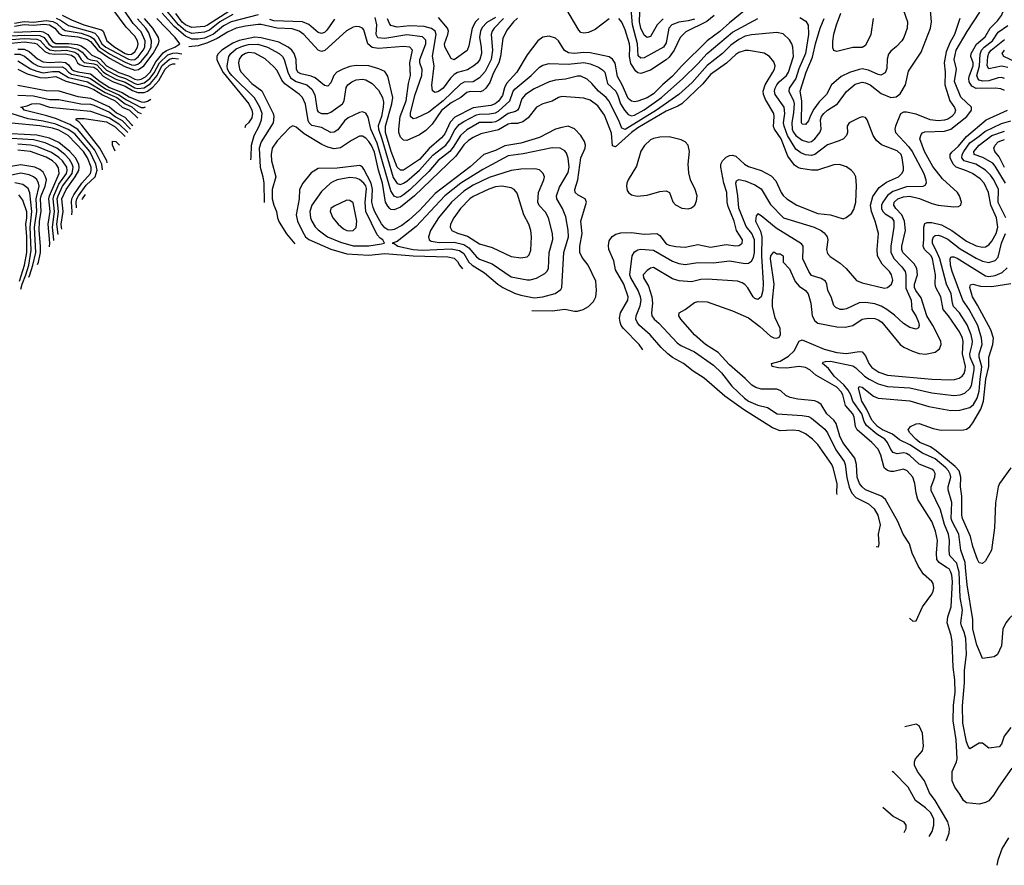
# Model space of a CAD drawing. Header units: inches. Extents: x 1308407 to 1441228, y 959628 to 1036311.
# Tile 93 of 256: x 1362622 to 1368848, y 978117 to 983463. Entities that reach past the tile are written whole.
import ezdxf

# ---------------------------------------------------------------- set-up
doc = ezdxf.new("R2010")
doc.units = ezdxf.units.IN
doc.header["$MEASUREMENT"] = 0
doc.layers.add('B3967', color=7, linetype='Continuous')
doc.layers.add('B3968', color=7, linetype='Continuous')

msp = doc.modelspace()

# ---------------------------------------------------------------- linework, layer by layer
at = {"layer": 'B3967', "color": 5}
for points, elevation in [([(1368248.5, 979678.5), (1368270, 979660.4), (1368290, 979663), (1368329.9, 979750), (1368389.9, 979830), (1368399, 979850), (1368403.3, 979870), (1368397.5, 979897.5), (1368390.2, 979910.2), (1368338.2, 979958.2), (1368309, 980000)], 3520), ([(1368896.7, 978730), (1368811, 978610), (1368780.7, 978559.3), (1368750, 978525.1), (1368730, 978512.8), (1368690, 978504.2), (1368610, 978511.1), (1368590, 978526.9), (1368567.2, 978567.2), (1368534.6, 978610), (1368519.3, 978650), (1368519.1, 978710), (1368546.9, 978770), (1368550.9, 978790), (1368543.4, 978910), (1368524.4, 979030), (1368526.3, 979130), (1368536.4, 979210), (1368535.9, 979290), (1368524.6, 979370), (1368518.4, 979530), (1368512, 979570), (1368487.4, 979650), (1368491.6, 979688.4), (1368511.1, 979750), (1368519.8, 979910), (1368516.6, 979950), (1368510.8, 979970.8), (1368498.5, 979990), (1368482.9, 980000)], 3480), ([(1368890, 978988.4), (1368846.4, 978933.6), (1368830, 978882.9), (1368814.6, 978865.4), (1368750, 978857), (1368710, 978889.4), (1368690, 978889.6), (1368630, 978852.3), (1368618.7, 978870), (1368610, 978897.2), (1368585.5, 979014.5), (1368584.3, 979124.3), (1368595.8, 979270), (1368597.4, 979350), (1368608.2, 979450), (1368604.6, 979550), (1368594.6, 979590), (1368576.6, 979630), (1368573.9, 979650), (1368584.8, 979730), (1368568.7, 979810), (1368563.7, 979970), (1368555.3, 980000)], 3460), ([(1368949.7, 980000), (1368951.5, 979991.5), (1368930, 979949.8), (1368921, 979919), (1368920.6, 979870), (1368926.8, 979830), (1368942.8, 979802.8), (1368990.3, 979770), (1368988.6, 979751.4), (1368910, 979707.2), (1368880.2, 979679.8), (1368857.1, 979650), (1368839.8, 979610), (1368830, 979503.7), (1368804.9, 979450), (1368784.9, 979435.1), (1368710, 979425.1), (1368675, 979510), (1368648.6, 979610), (1368648.8, 979670), (1368612.7, 979890), (1368603.7, 980000)], 3440), ([(1368480, 978270.4), (1368483.6, 978276.4), (1368499.4, 978320.6), (1368501, 978350), (1368491.6, 978391.6), (1368410, 978526.8), (1368375.2, 978575.2), (1368343.2, 978650), (1368298.8, 978710), (1368280.7, 978750), (1368279.6, 978770), (1368285.6, 978790), (1368330, 978839.7), (1368337.6, 978870), (1368331.2, 978951.2), (1368310, 978998.7), (1368290, 979009.8), (1368218.8, 978991.2)], 3520), ([(1368373.4, 978298.2), (1368391.9, 978330), (1368403.2, 978370), (1368401.6, 978410), (1368380.8, 978450), (1368350, 978480.5), (1368285.8, 978525.8), (1368239.4, 978610), (1368150, 978702.6), (1368139.2, 978709.5)], 3540), ([(1368215.9, 978323.1), (1368228.3, 978350), (1368228, 978370), (1368214, 978390), (1368144.8, 978424.8), (1368079.9, 978481.1)], 3560), ([(1368875.1, 978290), (1368835.3, 978224.7), (1368808.1, 978148.1), (1368801.7, 978116.6)], 3520)]:
    msp.add_lwpolyline(points, dxfattribs=dict(at, elevation=elevation))
at = {"layer": 'B3968', "color": 5}
for points, elevation in [([(1367289.6, 983590), (1367110, 983442.9), (1367050, 983387.1), (1366970, 983329.5), (1366809.1, 983170), (1366750, 983104.9), (1366686.3, 983050), (1366630, 982993.3), (1366590, 982968.9), (1366530, 982946.6), (1366510, 982943.4), (1366490, 982947.4), (1366470, 982965.4), (1366432.4, 983050), (1366402.5, 983102.5), (1366387.1, 983187.1), (1366370, 983213), (1366350, 983227.6), (1366230, 983253.7), (1366190, 983255.1), (1366128.7, 983248.7), (1366092.2, 983252.2), (1366067.8, 983267.8), (1366030, 983328.9), (1366010, 983345), (1365970, 983358), (1365930, 983352.9), (1365898.6, 983330), (1365830, 983240.8), (1365765, 983130), (1365701.2, 983058.8), (1365688.3, 983031.7), (1365676, 982984), (1365650, 982947.7), (1365629.4, 982930.6), (1365600.6, 982919.4), (1365490, 982906.2), (1365374.1, 982845.9), (1365344.3, 982815.7), (1365310, 982742.1), (1365290, 982715.4), (1365212.1, 982647.9), (1365150, 982578.8), (1365050, 982512.4), (1365030, 982510.9), (1365009.8, 982529.8), (1364970.4, 982630), (1364936, 982750), (1364935.1, 982790), (1364975.2, 982930), (1364980.6, 982970), (1364950, 983105.1), (1364930, 983134.8), (1364892.7, 983152.7), (1364830, 983171.3), (1364750, 983173.8), (1364710, 983165.9), (1364664.6, 983150), (1364627.2, 983130), (1364609.3, 983110), (1364590, 983064.4), (1364570, 983042.2), (1364550, 983046), (1364490, 983095.6), (1364465.5, 983105.5), (1364400.5, 983120.5), (1364381.7, 983130), (1364372, 983150), (1364371.4, 983210), (1364357.1, 983250), (1364342.5, 983270), (1364319.4, 983290), (1364260.5, 983320.5), (1364150, 983348.7), (1364110, 983352.2), (1364009.6, 983330.4), (1363970, 983313.8), (1363929.7, 983290), (1363900.3, 983270), (1363876, 983244), (1363869.4, 983230), (1363869.6, 983210), (1363876.2, 983190), (1363908.9, 983128.9), (1364070.1, 982930), (1364090, 982891.7), (1364094.1, 982870), (1364090, 982842), (1364070, 982811.6), (1364050, 982793.5), (1364045.6, 982779.9)], 3520), ([(1362852.5, 983472.5), (1362880.6, 983460.6), (1362930, 983426.2), (1363068.8, 983388.8), (1363097, 983377), (1363117.1, 983357.1), (1363142.1, 983310), (1363165.8, 983290), (1363310, 983212.9), (1363330, 983208.5), (1363350, 983211.5), (1363371.9, 983228.1), (1363403.4, 983270), (1363413.2, 983290), (1363414.5, 983330), (1363390, 983385.7), (1363339.5, 983439.5), (1363278.5, 983530)], 3560), ([(1362891.6, 983491.6), (1362950, 983461.9), (1363028.2, 983430), (1363139.5, 983399.5), (1363150.8, 983390), (1363172.2, 983330), (1363223.1, 983290), (1363290, 983250), (1363310, 983242.9), (1363330, 983243.7), (1363350, 983259.3), (1363366.8, 983290), (1363370.9, 983310), (1363367.8, 983330), (1363350, 983359.1), (1363295.6, 983415.6), (1363212.1, 983530)], 3580), ([(1363970, 983495.7), (1363888, 983450), (1363822.6, 983397.4), (1363790, 983383.5), (1363710, 983375.4), (1363670, 983391.9), (1363627.2, 983430), (1363510, 983570)], 3440), ([(1366350, 983467.5), (1366260.3, 983399.7), (1366217.9, 983382.1), (1366190, 983376.9), (1366170, 983382.5), (1366157.5, 983397.5), (1366076.2, 983536.2)], 3480), ([(1366890, 983466.5), (1366850, 983454.6), (1366790, 983446.2), (1366746.4, 983430), (1366726.8, 983410), (1366710, 983315.8), (1366693.5, 983290), (1366570, 983221.9), (1366550, 983219.6), (1366533.5, 983233.5), (1366529, 983310), (1366497.7, 983430), (1366488.9, 983530)], 3460), ([(1367556.1, 983476.1), (1367592.8, 983452.8), (1367608.1, 983428.1), (1367609.9, 983369.9), (1367590.4, 983249.6), (1367548, 983152), (1367530.2, 983090), (1367486.9, 983030), (1367485, 983010), (1367514.6, 982950), (1367518.8, 982930), (1367515.8, 982875.8), (1367503.9, 982810), (1367506.8, 982770), (1367513.1, 982753.1), (1367530, 982731.5), (1367570, 982701.3), (1367610, 982688.7), (1367630, 982693), (1367650.5, 982710), (1367681, 982750), (1367690.1, 982770), (1367685.1, 982830), (1367692.3, 982850), (1367707.5, 982870), (1367730, 982890.9), (1367794.2, 982930), (1367850, 983008), (1367904.5, 983055.5), (1367950, 983066.9), (1367970, 983064.4), (1368000.3, 983050), (1368070, 982995.2), (1368130, 982970.7), (1368164.1, 982975.9), (1368190, 982994), (1368223.8, 983050), (1368242.5, 983137.5), (1368323, 983257), (1368381.4, 983410), (1368388.4, 983450), (1368377.7, 983570)], 3540), ([(1368208.1, 983528.1), (1368236.8, 983450), (1368233.1, 983410), (1368212.4, 983350), (1368200.7, 983330), (1368166.4, 983293.6), (1368130, 983263.9), (1368115.3, 983244.7), (1368107, 983213), (1368105.2, 983154.8), (1368094, 983126), (1368068, 983112), (1368050, 983115.3), (1367990, 983143.3), (1367950, 983151), (1367930, 983148.8), (1367870, 983129.6), (1367817, 983103), (1367756.4, 983050), (1367723.1, 982990), (1367677.2, 982942.8), (1367643.7, 982896.3), (1367622.2, 982857.8), (1367610, 982824.2), (1367590, 982799.8), (1367570, 982801.8), (1367566.1, 982810), (1367568, 982950), (1367557, 983010), (1367595.2, 983130), (1367635, 983225), (1367653.7, 983310), (1367683.8, 983410), (1367709.6, 983470)], 3520), ([(1368850, 983015.8), (1368825.5, 983025.5), (1368790.5, 983030.5), (1368670, 983027.4), (1368643.2, 983043.2), (1368626.3, 983070), (1368623.7, 983090), (1368627.9, 983110), (1368650.2, 983170), (1368650.3, 983190.3), (1368637.3, 983230), (1368638.5, 983250), (1368672.7, 983307.3), (1368726.3, 983353.7), (1368759.6, 983410), (1368805.1, 983454.9), (1368830.9, 983489.1), (1368856.3, 983550)], 3480), ([(1362584.6, 983384.6), (1362749.9, 983389.9), (1362770, 983386.3), (1362800.4, 983370), (1362830, 983324.6), (1362850, 983312), (1362930, 983313.2), (1362985.6, 983305.6), (1363010, 983297), (1363038.5, 983278.5), (1363078.1, 983238.1), (1363130, 983215), (1363172.1, 983170), (1363250, 983128.3), (1363310, 983108.5), (1363350, 983086.4), (1363370, 983082.5), (1363390, 983085.9), (1363418.2, 983101.8), (1363446.3, 983130), (1363483.1, 983196.9), (1363530, 983252.3), (1363550, 983268.5), (1363603.4, 983290), (1363635.6, 983310), (1363604.7, 983350), (1363488.6, 983470)], 3480), ([(1362590, 983422.5), (1362650, 983432.1), (1362710, 983429), (1362774.3, 983434.3), (1362809.8, 983429.8), (1362844.6, 983410), (1362870, 983377.5), (1362890, 983364.2), (1362990, 983354.9), (1363050, 983337.3), (1363070, 983324.1), (1363117, 983270), (1363190, 983220), (1363286.5, 983166.5), (1363350, 983144.3), (1363373, 983147), (1363408, 983172), (1363465.7, 983250), (1363499.7, 983310), (1363504.6, 983330), (1363500.3, 983350), (1363464.8, 983410), (1363410.3, 983470.3)], 3520), ([(1362590, 983441.7), (1362650, 983451.2), (1362710, 983447), (1362790, 983456.9), (1362830.9, 983450.9), (1362857.7, 983437.7), (1362890, 983406.2), (1362910, 983394.2), (1363010, 983377), (1363070, 983357.4), (1363090, 983341.4), (1363127.2, 983290), (1363139.9, 983279.9), (1363190, 983246.8), (1363290, 983193.6), (1363330, 983178), (1363350, 983175.5), (1363370, 983182.2), (1363390, 983198.5), (1363430, 983246.8), (1363453.9, 983290), (1363456.6, 983330), (1363439.4, 983379.4), (1363419.4, 983410), (1363367.9, 983467.9)], 3540), ([(1364130, 983493), (1363960.4, 983450), (1363910, 983423.8), (1363848.5, 983371.5), (1363790, 983346.8), (1363750, 983339.7), (1363710, 983340.1), (1363670, 983357.6), (1363599.4, 983419.4), (1363523.9, 983503.9)], 3460), ([(1363950, 983519.3), (1363810, 983427.7), (1363790, 983420.6), (1363710, 983414.2), (1363670, 983429.2), (1363650, 983446.9), (1363610, 983501.5)], 3420), ([(1365770, 983473.2), (1365745, 983450), (1365703.2, 983396.8), (1365676.6, 983343.4), (1365662.3, 983230), (1365650.9, 983190), (1365617.1, 983122.9), (1365595.1, 983064.9), (1365569.6, 983030), (1365550, 983013.5), (1365533.1, 983006.9), (1365470, 983007.8), (1365450, 983001.9), (1365411, 982970), (1365350, 982937.5), (1365290, 982889.6), (1365230, 982801.6), (1365190, 982761.5), (1365150, 982734.8), (1365070, 982699.9), (1365050, 982700.7), (1365030, 982719.2), (1365019.5, 982750), (1365019.2, 982770), (1365028.6, 982850), (1365066.2, 982950), (1365081, 983059), (1365093.3, 983110), (1365089, 983191), (1365105, 983270), (1365089, 983289), (1365050, 983293.9), (1364890, 983280.5), (1364850, 983285.9), (1364822.9, 983310), (1364798.5, 983398.5), (1364789.6, 983410), (1364770, 983418.2), (1364750, 983419.4), (1364730, 983415), (1364687.7, 983392.3), (1364551.9, 983268.1), (1364530, 983260.8), (1364510, 983269.2), (1364417.8, 983370), (1364390, 983390.3), (1364344.4, 983404.4), (1364250, 983408.7), (1364150, 983432), (1364130, 983432.6), (1364050, 983422.6), (1363990, 983408.5), (1363935.5, 983384.5), (1363870, 983343.6), (1363810, 983316.1), (1363750, 983296.4), (1363691.9, 983290.6)], 3480), ([(1364084.5, 982575.8), (1364086.5, 982593.5), (1364088.3, 982670), (1364103.9, 982730), (1364136.6, 982790), (1364151.9, 982830), (1364155, 982870), (1364140.9, 982910), (1364107.8, 982967.8), (1363963.3, 983110), (1363946.4, 983130), (1363937.1, 983150), (1363935, 983170), (1363945.2, 983230), (1363956.2, 983250), (1363990, 983279.1), (1364030, 983295.6), (1364070, 983305.3), (1364128.4, 983308.4), (1364189.5, 983289.5), (1364263.4, 983250), (1364283.6, 983230), (1364295.4, 983210), (1364316.7, 983130), (1364335.3, 983095.3), (1364370, 983072.9), (1364436.8, 983050), (1364470, 983023.6), (1364487.6, 982987.6), (1364503.4, 982890), (1364510, 982879.4), (1364530, 982870.5), (1364570, 982870.4), (1364590, 982877.5), (1364663.3, 982930), (1364673.7, 982950), (1364686.9, 983033.1), (1364697.8, 983050), (1364722.3, 983070), (1364750, 983082), (1364790, 983086.9), (1364810, 983082.4), (1364850, 983059.8), (1364890, 983017.8), (1364917, 982970), (1364922.3, 982942.3), (1364920.9, 982910), (1364909.7, 982850), (1364889, 982791), (1364890.2, 982770), (1364912.1, 982710), (1364984.6, 982464.6), (1365010, 982428.1), (1365030, 982421.8), (1365050, 982428.3), (1365070, 982442.4), (1365150, 982511.7), (1365234.1, 982605.9), (1365316.2, 982670), (1365339.4, 982700.6), (1365372.7, 982767.3), (1365400.3, 982799.7), (1365430, 982820.1), (1365510, 982860.5), (1365530, 982865.2), (1365593, 982867), (1365630, 982874.8), (1365650, 982884.3), (1365721.5, 982950), (1365743.3, 983010), (1365754.5, 983025.5), (1365855.8, 983110), (1365910, 983163.4), (1365930, 983176.1), (1365970, 983185.8), (1366090, 983181.2), (1366190, 983192.4), (1366230, 983184.6), (1366281.7, 983161.7), (1366306.7, 983146.7), (1366323, 983130), (1366339.1, 983059.1), (1366391.4, 983010), (1366404.4, 982984.4), (1366421.9, 982930), (1366446.8, 982890), (1366470, 982863.6), (1366490, 982855), (1366510, 982859.1), (1366570, 982892.2), (1366680.1, 982970), (1366816.1, 983090), (1366910, 983184), (1366968.3, 983250), (1367130, 983384.1), (1367290, 983469.5)], 3540), ([(1364613.4, 983466.6), (1364564, 983396), (1364550, 983382.4), (1364530, 983374.4), (1364510, 983381.5), (1364450, 983433), (1364410.9, 983450), (1364230, 983455.3), (1364203.6, 983463.6)], 3460), ([(1365680.6, 983470), (1365623, 983410), (1365609.7, 983390), (1365603.5, 983370), (1365610.9, 983270), (1365603.6, 983210), (1365564.7, 983135.3), (1365530, 983094.5), (1365490.1, 983069.9), (1365433.2, 983066.8), (1365410, 983056.1), (1365300.1, 982950), (1365210, 982878.4), (1365130, 982839.8), (1365110, 982835.1), (1365094.2, 982850), (1365094, 982874), (1365123.7, 982990), (1365165.4, 983110), (1365167.2, 983147.2), (1365153.3, 983190), (1365153.2, 983210), (1365190, 983309.2), (1365190, 983333.8), (1365170, 983353.8), (1365070, 983367), (1364930, 983344.4), (1364887.4, 983347.4), (1364876.7, 983370), (1364881.4, 983430), (1364870, 983476.1)], 3460), ([(1365630, 983477.5), (1365575.2, 983444.8), (1365546.5, 983413.5), (1365536.6, 983390), (1365529.4, 983350), (1365541, 983290), (1365542.1, 983250), (1365531.4, 983210), (1365517.5, 983190), (1365494, 983170), (1365454, 983146), (1365390, 983128.6), (1365370, 983116.6), (1365346.8, 983093.2), (1365299.6, 983030), (1365270, 983007.7), (1365250, 983002.2), (1365233, 983013), (1365228.2, 983048.2), (1365242.3, 983170), (1365231.7, 983231.7), (1365254.7, 983370), (1365248.3, 983390), (1365227, 983407), (1365179.4, 983419.4), (1365090, 983423.3), (1365010, 983415.1), (1364970, 983426.6), (1364959.5, 983439.5), (1364947.6, 983467.6)], 3440), ([(1365525.6, 983470), (1365504.5, 983450), (1365483.2, 983410), (1365462.4, 983297.6), (1365451.3, 983268.7), (1365369, 983209), (1365350, 983217), (1365310.5, 983290.5), (1365308.6, 983310), (1365330.3, 983370), (1365332.7, 983390), (1365327.8, 983410), (1365270, 983477.1)], 3420), ([(1367012.5, 983490), (1366967.9, 983452.1), (1366833.7, 983386.3), (1366799.4, 983350), (1366761.5, 983270), (1366730, 983226), (1366710, 983208.4), (1366610, 983143.7), (1366550, 983122.9), (1366530, 983125.7), (1366517.2, 983137.2), (1366486.5, 983186.5), (1366477.7, 983230), (1366480.5, 983290), (1366477.1, 983310), (1366450, 983398.4), (1366430, 983446.6), (1366410, 983470.6)], 3480), ([(1366691.7, 983468.3), (1366653.5, 983430), (1366610, 983356.8), (1366590.1, 983349.9), (1366570, 983365.4), (1366549.3, 983409.3), (1366541.7, 983450), (1366543.1, 983510)], 3440), ([(1368567.4, 983470), (1368533.3, 983370), (1368503.9, 983316.1), (1368480.9, 983259.1), (1368468.3, 983190), (1368475.1, 983130), (1368472.2, 983050), (1368502.7, 982950), (1368533.2, 982906.8), (1368539, 982890), (1368534, 982870), (1368515.4, 982850), (1368490, 982833.6), (1368470, 982826.8), (1368430, 982823.4), (1368378.4, 982830), (1368290, 982864.5), (1368230, 982879), (1368210, 982878.2), (1368192.2, 982867.8), (1368159.6, 982790), (1368155.3, 982770), (1368160.5, 982750), (1368241.8, 982661.8), (1368265, 982630), (1368339.6, 982490), (1368352.5, 982450), (1368353.3, 982430), (1368345.1, 982414.9), (1368332.5, 982407.5), (1368230, 982405.1), (1368144.2, 982375.8), (1368108.5, 982351.5), (1368079.6, 982310), (1368072, 982290), (1368071.8, 982270), (1368080.9, 982250), (1368095.2, 982235.2), (1368136.3, 982210), (1368150.4, 982190), (1368149.4, 982150), (1368129.9, 982029.9), (1368130.8, 981990), (1368151, 981951), (1368200.8, 981900.8), (1368220.6, 981870), (1368225.3, 981850), (1368225.2, 981765.2), (1368258.9, 981690), (1368262.9, 981630), (1368290, 981585.7), (1368305.7, 981550), (1368309.8, 981530), (1368305.6, 981514.4), (1368290, 981505.8), (1368250, 981517.4), (1368210, 981542.8), (1368154.1, 981594.1), (1368105.9, 981630), (1368070, 981651.5), (1368030, 981666.7), (1367970, 981675), (1367930, 981672), (1367850, 981634.2), (1367830, 981630.2), (1367810, 981631.5), (1367783, 981643), (1367770, 981656.3), (1367752.4, 981710), (1367731.8, 981750), (1367725.1, 981790), (1367716.5, 981810), (1367690, 981826.6), (1367630, 981846.2), (1367611.1, 981870), (1367573.9, 981950), (1367576.9, 982016.9), (1367575.5, 982030), (1367565.2, 982045.2), (1367405, 982145), (1367310, 982223.2), (1367290, 982234.4), (1367278.3, 982221.7), (1367275.1, 982190), (1367305.5, 982125.5), (1367315.3, 982090), (1367313.8, 981970), (1367322.6, 981797.4), (1367320.2, 981750), (1367310.4, 981709.6), (1367290, 981694.6), (1367270, 981700.9), (1367259.5, 981710), (1367227, 981767), (1367207.7, 981787.7), (1367190, 981799.7), (1367160.7, 981810), (1366970, 981823.1), (1366930, 981820.4), (1366870, 981805.9), (1366791.6, 981811.6), (1366750, 981824.8), (1366630, 981896.3), (1366610, 981892), (1366590, 981877.8), (1366565.6, 981850), (1366567.3, 981830), (1366597.6, 981777.6), (1366619.5, 981710), (1366623.1, 981670), (1366617.3, 981610), (1366619.5, 981590), (1366633.3, 981570), (1366663.6, 981543.6), (1366779.8, 981419.8), (1366803.5, 981403.5), (1366890, 981363), (1367010, 981278.5), (1367059.3, 981230), (1367126.1, 981146.1), (1367204.7, 981070), (1367230, 981051.9), (1367290, 981026), (1367351.6, 981011.6), (1367410.9, 980970.9), (1367570, 980961.1), (1367610, 980954.8), (1367630, 980944.4), (1367714.2, 980874.2), (1367731.1, 980851.1), (1367782.8, 980742.8), (1367836.3, 980670), (1367842.4, 980650), (1367851.6, 980568.4), (1367867, 980507), (1367884.3, 980470), (1367910, 980442.1), (1367990, 980401.1), (1368025.8, 980370), (1368048.3, 980330), (1368062.7, 980270), (1368049.8, 980210), (1368054.8, 980150), (1368050, 980128.2), (1368038.9, 980130.2)], 3540), ([(1368309, 980000), (1368305.3, 980005.3), (1368266.2, 980090), (1368248.3, 980150), (1368209.2, 980210), (1368175, 980290), (1368096.5, 980430), (1368071.3, 980451.3), (1367971.4, 980491.4), (1367948.6, 980508.6), (1367931.8, 980530), (1367917.6, 980570), (1367914.4, 980650), (1367903.8, 980690), (1367826.4, 980790), (1367807.9, 980830), (1367784.3, 980910), (1367770, 980930.4), (1367725.7, 980970), (1367689.2, 981029.2), (1367670, 981045), (1367650, 981053.5), (1367543.3, 981063.3), (1367493.7, 981073.7), (1367467.2, 981087.2), (1367435.5, 981115.5), (1367410, 981125.8), (1367310, 981127.7), (1367277.5, 981137.5), (1367251.8, 981151.8), (1367210, 981194.1), (1367110, 981280.4), (1367038.1, 981358.1), (1366958.5, 981410), (1366888.2, 981470), (1366802.7, 981570), (1366791.1, 981590), (1366791.5, 981608.5), (1366830, 981630.3), (1366890, 981673.8), (1366910, 981680.2), (1366970, 981679.2), (1367130, 981622.6), (1367230, 981577), (1367303, 981523), (1367370, 981461.5), (1367390, 981450.9), (1367410, 981448.4), (1367424, 981456), (1367432.8, 981470), (1367430.3, 981509.7), (1367398.7, 981578.7), (1367382.4, 981650), (1367382, 981690), (1367392.9, 981790), (1367369.9, 981950.1), (1367372, 981970), (1367390, 981995.3), (1367410, 981982.8), (1367430, 981982), (1367450, 981970.4), (1367450.4, 981930), (1367490, 981888.1), (1367526.6, 981806.6), (1367550, 981778.1), (1367590.9, 981750), (1367608.3, 981730), (1367624.5, 981670), (1367633.2, 981590), (1367650, 981558.2), (1367670, 981543.4), (1367790, 981520.3), (1367841.8, 981518.2), (1367890, 981529.6), (1367950.3, 981569.7), (1367990, 981576), (1368030, 981572.8), (1368050, 981566.1), (1368073.6, 981550), (1368190.2, 981410), (1368213.4, 981393.4), (1368266.9, 981366.9), (1368310, 981351.3), (1368350, 981348.7), (1368410, 981361.2), (1368438.7, 981381.3), (1368449.9, 981410), (1368446.2, 981430), (1368395.4, 981530), (1368358.9, 981590), (1368323.4, 981703.4), (1368289.6, 981750), (1368281, 981770), (1368280.2, 981790), (1368298.2, 981850), (1368295.8, 981890), (1368278.4, 981918.4), (1368206.2, 981990), (1368200.4, 982010), (1368201, 982030), (1368223, 982130), (1368217.8, 982190), (1368200.2, 982230), (1368161.3, 982270), (1368148.6, 982290), (1368152.3, 982310), (1368175.9, 982330), (1368210, 982343.1), (1368250, 982346.3), (1368312.8, 982332.8), (1368390, 982301.6), (1368430, 982290.5), (1368530, 982279.2), (1368558.3, 982281.7), (1368574, 982290), (1368578.4, 982310), (1368565.8, 982350), (1368551.3, 982370), (1368456.9, 982456.9), (1368395.3, 982535.3), (1368344, 982630), (1368314.4, 982710), (1368322.4, 982737.6), (1368331.7, 982748.3), (1368345.8, 982754.2), (1368470, 982757.4), (1368510, 982770.1), (1368611.6, 982850), (1368641.6, 982890), (1368641.3, 982910), (1368572.9, 982972.9), (1368532.8, 983072.8), (1368545.1, 983150), (1368530.5, 983210.5), (1368542.9, 983270), (1368612.4, 983387.6), (1368693.2, 983510)], 3520), ([(1368017.9, 983470), (1368004.6, 983370), (1367970, 983298.9), (1367950, 983286.7), (1367890, 983286), (1367790, 983260.7), (1367770, 983268), (1367764.8, 983284.8), (1367764, 983324), (1367770.8, 983370.8), (1367787.2, 983430), (1367815.5, 983504.5)], 3480), ([(1368850, 983090.8), (1368830, 983096.9), (1368810, 983095.9), (1368750, 983076.2), (1368710, 983074.9), (1368690, 983081.3), (1368679.9, 983090), (1368674.9, 983110), (1368691.6, 983170), (1368695, 983245), (1368703.8, 983270), (1368720.8, 983290), (1368772.8, 983330), (1368810, 983383.7), (1368870, 983426.9)], 3460), ([(1362570, 983361.6), (1362650, 983365.7), (1362750, 983363.6), (1362776.2, 983350), (1362807.1, 983307.1), (1362830, 983290.9), (1362930, 983291.7), (1362990, 983277.4), (1363017.8, 983257.8), (1363050, 983217.2), (1363069.3, 983209.3), (1363110, 983202.6), (1363170, 983144.1), (1363245.5, 983105.5), (1363291.8, 983091.8), (1363350, 983058.9), (1363370, 983054), (1363410, 983063.1), (1363445, 983090), (1363473.1, 983126.9), (1363505.7, 983190), (1363559.8, 983240.2), (1363590, 983251.3), (1363612.3, 983252.3), (1363647.2, 983245.9)], 3460), ([(1362570, 983337.1), (1362650, 983344.3), (1362730, 983340), (1362752, 983332), (1362789, 983289), (1362812.7, 983272.7), (1362850, 983266.5), (1362917.7, 983270), (1362970, 983258), (1362990, 983244.5), (1363011.6, 983210), (1363030, 983192.7), (1363090, 983184.6), (1363110, 983177), (1363150, 983132.2), (1363170, 983119.2), (1363230, 983086.6), (1363290, 983067.9), (1363350, 983031.9), (1363370, 983026.8), (1363410, 983032.5), (1363450, 983058.6), (1363490.9, 983109.1), (1363521.4, 983170), (1363570, 983212.1), (1363590, 983218.9), (1363626.9, 983216.2)], 3440), ([(1367791.5, 980461.4), (1367789, 980470), (1367791.7, 980530), (1367766.1, 980630), (1367757.4, 980650), (1367670, 980777), (1367635, 980810), (1367590, 980843.4), (1367550, 980862.5), (1367510, 980866.7), (1367430, 980862.9), (1367381.6, 980881.6), (1367199.1, 980999.1), (1367081.6, 981081.6), (1366950, 981197), (1366880.6, 981240.6), (1366819.1, 981290), (1366750, 981327.5), (1366720.4, 981350), (1366679.1, 981390), (1366609.7, 981469.7), (1366542.1, 981530), (1366526, 981550), (1366519.1, 981570), (1366519.6, 981590), (1366546.2, 981653.8), (1366550.9, 981689.1), (1366548.5, 981710), (1366532.8, 981750), (1366485.6, 981830), (1366481, 981850), (1366494.8, 981970), (1366510, 981994.7), (1366530, 982008.1), (1366550, 982011.6), (1366630, 982005.4), (1366750, 981936.9), (1366790, 981922), (1366830, 981914.6), (1366910, 981926.7), (1367010, 981926.1), (1367110, 981937.9), (1367210, 981921.2), (1367230, 981924.2), (1367250, 981935.5), (1367261.8, 981958.2), (1367268.4, 981991.6), (1367268.2, 982070), (1367250.9, 982110), (1367215.1, 982155.1), (1367169.9, 982270.1), (1367163.4, 982350), (1367149.9, 982430.1), (1367155.6, 982444.4), (1367170, 982453.4), (1367210, 982442.9), (1367270, 982418.9), (1367310, 982392.7), (1367370, 982293.4), (1367450.9, 982210.9), (1367645.7, 982150), (1367690.1, 982130.1), (1367710, 982115.6), (1367727.6, 982090), (1367732.2, 982070), (1367723.8, 982010), (1367730, 981985.3), (1367746.2, 981966.2), (1367810, 981924.2), (1367849.1, 981890), (1367914.4, 981814.4), (1367950, 981799.4), (1368090, 981764.9), (1368110, 981770.3), (1368135.6, 981790), (1368143.8, 981816.2), (1368135.6, 981850), (1368122, 981870), (1368076.1, 981916.1), (1368046.7, 981970), (1368044, 982010), (1368052.1, 982110), (1368031.9, 982190), (1368007.5, 982250), (1368001.8, 982290), (1368015.8, 982344.2), (1368057.6, 982402.4), (1368104, 982436), (1368178.2, 982470), (1368200.3, 982490), (1368210.7, 982510), (1368211.4, 982530), (1368202.7, 982590), (1368195.3, 982610), (1368170, 982632.6), (1368072, 982672), (1368039.1, 982699.1), (1368019.8, 982730), (1367981.6, 982830), (1367970, 982844.5), (1367950, 982847.8), (1367930, 982843), (1367866.4, 982810), (1367853.7, 982790), (1367855.8, 982750), (1367850.2, 982730), (1367831.6, 982710), (1367804.2, 982695.8), (1367730, 982670.6), (1367650, 982610.4), (1367630, 982604.7), (1367590, 982608.6), (1367560.6, 982620.6), (1367530, 982643.1), (1367476.5, 982730), (1367455.3, 982790), (1367452.6, 982810), (1367461.2, 982870), (1367455.7, 982910), (1367399.7, 982990), (1367395.8, 983010), (1367399, 983030), (1367410, 983051.9), (1367424.3, 983070), (1367470.4, 983109.6), (1367482.5, 983130), (1367514.5, 983230), (1367510, 983289), (1367504, 983310), (1367490, 983336), (1367450, 983373), (1367410, 983382.4), (1367250, 983367.9), (1367210, 983358.4), (1367170, 983337.8), (1367118.2, 983301.8), (1367065.8, 983250), (1366970, 983173.3), (1366873.8, 983066.2), (1366789.6, 982990), (1366648.9, 982890), (1366450, 982769.2), (1366430, 982776.8), (1366408.4, 982830), (1366347.5, 982950), (1366330.4, 982970.4), (1366282.5, 983010), (1366239.7, 983059.7), (1366210, 983086.4), (1366170, 983105.2), (1366150, 983106.4), (1366072.9, 983087.1), (1366010, 983080.7), (1365971, 983069), (1365874.3, 983025.7), (1365820.8, 982990), (1365797.9, 982962.1), (1365777.4, 982902.6), (1365769.4, 982890.6), (1365757.2, 982882.8), (1365710, 982869.6), (1365652.3, 982827.7), (1365630, 982817.4), (1365607.3, 982812.7), (1365530, 982812.7), (1365450, 982765.8), (1365409.7, 982730.3), (1365364, 982656), (1365343.1, 982630), (1365267.9, 982572.1), (1365210, 982502), (1365090, 982387), (1365050, 982354.7), (1365030, 982343), (1365010, 982338), (1364990, 982346.2), (1364970, 982380.6), (1364883, 982683), (1364841.8, 982770), (1364826.6, 982846.6), (1364811.4, 982871.4), (1364790, 982880.3), (1364770, 982876.2), (1364698.3, 982841.7), (1364676.8, 982823.2), (1364632.9, 982767.1), (1364610, 982751.8), (1364590, 982748.8), (1364530, 982781.2), (1364470, 982794.7), (1364452.4, 982810), (1364445.4, 982825.4), (1364428.9, 982928.9), (1364410.4, 982970), (1364390.8, 982990.8), (1364297.9, 983057.9), (1364280.2, 983080.2), (1364250, 983142), (1364230, 983165.1), (1364174.8, 983214.8), (1364110, 983251.8), (1364070, 983254.5), (1364050, 983249.4), (1364025.4, 983234.6), (1364010, 983212.9), (1364006.4, 983190), (1364012.6, 983150), (1364023.1, 983130), (1364090, 983059.2), (1364152.3, 983012.3), (1364225.1, 982870), (1364229.7, 982850), (1364225.2, 982810), (1364150, 982691.3), (1364137.1, 982650), (1364142.3, 982530), (1364159.9, 982470), (1364166.1, 982430), (1364168.3, 982307.7)], 3560), ([(1368870, 983160.2), (1368830, 983169.6), (1368751.2, 983151.2), (1368739.9, 983170), (1368743.7, 983230), (1368750, 983250.1), (1368765.9, 983270), (1368850, 983337.9)], 3440), ([(1362570, 983313.7), (1362650, 983323.6), (1362715, 983315), (1362730.6, 983310), (1362782.1, 983262.1), (1362809.1, 983249.1), (1362844, 983244), (1362910, 983246), (1362950, 983237.5), (1362970, 983223.5), (1362986.7, 983190), (1362999.3, 983179.3), (1363029.2, 983169.2), (1363090, 983162), (1363109.1, 983149.1), (1363150, 983106.6), (1363210, 983071.2), (1363290, 983043), (1363334.5, 983014.5), (1363370, 983002), (1363410, 983002.6), (1363430, 983011.3), (1363463.9, 983036.1), (1363501.8, 983078.2), (1363541.1, 983150), (1363570, 983175.1), (1363590, 983182.6), (1363604.5, 983183.5)], 3420), ([(1362610, 983275.7), (1362650, 983275.5), (1362682.3, 983262.3), (1362734.6, 983214.6), (1362770, 983196.9), (1362810, 983192.1), (1362875.5, 983195.5), (1362911.3, 983191.3), (1362930, 983178.1), (1362948.7, 983150), (1362961.5, 983141.5), (1362990, 983132.5), (1363070, 983119.5), (1363130, 983072.3), (1363190, 983034), (1363270, 983003.3), (1363314.6, 982974.6), (1363390, 982942.9), (1363410, 982942), (1363430, 982947.7), (1363451.7, 982960.4)], 3380), ([(1362590, 983245.1), (1362623.9, 983243.9), (1362652.1, 983232.1), (1362710, 983185.2), (1362737.9, 983170), (1362770, 983162.5), (1362890, 983165.5), (1362910, 983154), (1362930.1, 983130.1), (1362950, 983118.7), (1363050, 983098.1), (1363069.9, 983089.9), (1363165.1, 983025.1), (1363250, 982988.5), (1363296.9, 982956.9), (1363390, 982907.4), (1363410, 982907.9), (1363418.1, 982911.4)], 3360), ([(1366562.8, 981375.2), (1366540.3, 981410), (1366439.5, 981510), (1366425.8, 981530), (1366418.8, 981550), (1366415, 981575), (1366421.1, 981610), (1366468.2, 981690), (1366469.9, 981710), (1366442.2, 981790), (1366390, 981880.8), (1366378.1, 981938.1), (1366347.7, 982010), (1366344.5, 982035.5), (1366350, 982064.4), (1366368.7, 982091.3), (1366392.4, 982107.6), (1366423.9, 982116.1), (1366490, 982117.8), (1366570, 982107.4), (1366650, 982111.4), (1366670, 982098.6), (1366710, 982046.2), (1366730, 982036.3), (1366771.5, 982028.5), (1366830, 982025.2), (1366910, 982040.7), (1366990, 982025.3), (1367090, 982040.4), (1367150, 982032.9), (1367170, 982035), (1367179.4, 982040.6), (1367191.2, 982050), (1367193.2, 982070), (1367153.9, 982130), (1367140.1, 982190), (1367101.7, 982281.7), (1367095.1, 982310), (1367093, 982370), (1367073.8, 982430), (1367055.1, 982530), (1367056.6, 982550), (1367066.5, 982570), (1367090, 982594.1), (1367110, 982604.2), (1367130, 982606.5), (1367150, 982599.8), (1367204.5, 982550), (1367230, 982533.9), (1367310, 982509.6), (1367374.9, 982474.9), (1367404.2, 982444.2), (1367437.3, 982370), (1367450.6, 982350.6), (1367473.4, 982330), (1367536, 982290), (1367670, 982237.3), (1367750, 982229.6), (1367830, 982204.4), (1367848, 982212), (1367881.8, 982238.2), (1367896.6, 982263.4), (1367908.6, 982310), (1367914.1, 982414.1), (1367908.4, 982470), (1367899.7, 982490), (1367881.6, 982510), (1367850, 982532.3), (1367806.6, 982546.6), (1367770, 982544.4), (1367667.7, 982512.3), (1367630, 982511.4), (1367562.3, 982522.3), (1367546.5, 982526.5), (1367522.1, 982542.1), (1367479, 982599), (1367437.4, 982710), (1367394.7, 982770), (1367387.7, 982787.7), (1367393.1, 982850), (1367390.2, 982870.2), (1367338.1, 982958.1), (1367325.5, 982990), (1367324.1, 983010), (1367335, 983050), (1367385.3, 983130), (1367395.7, 983150), (1367399.1, 983170), (1367390, 983196.9), (1367362.4, 983230), (1367330, 983251.2), (1367230, 983268.7), (1367210, 983268.6), (1367170, 983255.8), (1367150, 983242.6), (1367091.4, 983188.6), (1366990, 983115.8), (1366942.6, 983057.4), (1366810, 982930.8), (1366784.8, 982915.2), (1366710, 982883.6), (1366530, 982779.4), (1366491.2, 982750), (1366390, 982658), (1366370, 982664.5), (1366365.1, 982745.1), (1366319.7, 982859.7), (1366277.1, 982917.1), (1366230, 982952.9), (1366190, 982966.8), (1366050, 982977.1), (1366029.3, 982970.7), (1365990, 982947), (1365929.2, 982930.8), (1365889.4, 982910), (1365837.1, 982842.9), (1365803, 982817), (1365770, 982807.3), (1365730, 982807.4), (1365710, 982802.2), (1365650, 982767), (1365539, 982741), (1365490, 982718.7), (1365460.5, 982699.5), (1365430, 982670.8), (1365379.4, 982600.6), (1365119.4, 982350), (1365030, 982277), (1364990, 982259.8), (1364970, 982263.5), (1364962.6, 982270), (1364950, 982282.9), (1364935.9, 982310), (1364917, 982430), (1364891.3, 982511.3), (1364864.9, 982624.9), (1364847.3, 982667.3), (1364830, 982693.4), (1364810, 982713.2), (1364790, 982725.4), (1364770, 982725.7), (1364720.1, 982699.9), (1364650, 982653.6), (1364610, 982647.3), (1364570, 982657), (1364532.6, 982672.6), (1364422, 982742), (1364370, 982783.5), (1364350, 982791), (1364330, 982782), (1364250, 982696.5), (1364219.4, 982650), (1364213.2, 982610), (1364213.8, 982570), (1364241.8, 982470), (1364219.2, 982390), (1364219.2, 982330), (1364228.1, 982290), (1364245.7, 982250), (1364253, 982210), (1364263.2, 982183.2), (1364308.9, 982108.9), (1364362.4, 982046.5)], 3580), ([(1368915.9, 983195.9), (1368844.5, 983230), (1368833.6, 983250), (1368849.9, 983270)], 3420), ([(1362610, 983201.8), (1362691.3, 983151.3), (1362730, 983136.6), (1362770, 983127.3), (1362830, 983136.2), (1362870, 983134.9), (1362930, 983097.7), (1363050, 983069.1), (1363163.3, 983003.3), (1363237.3, 982970), (1363290, 982930.3), (1363331.8, 982911.8), (1363370, 982877.3), (1363389.5, 982869.7)], 3340), ([(1362610, 983149.3), (1362670, 983120.8), (1362750, 983097.6), (1362785.1, 983094.9), (1362850, 983102.7), (1362913.6, 983073.6), (1363050, 983038.9), (1363090, 983021.2), (1363146.8, 982986.8), (1363225, 982950), (1363270, 982910), (1363316.5, 982890), (1363368.8, 982839.4)], 3320), ([(1362610, 983048.6), (1362790, 983015.8), (1362870, 983012.9), (1362990, 982976.3), (1363070, 982967), (1363190.8, 982910.8), (1363234.6, 982874.6), (1363286.9, 982846.9), (1363330, 982799.6), (1363338, 982794.4)], 3280), ([(1362610, 982986.3), (1362710, 982982), (1362810, 982957.7), (1362870, 982958.5), (1363009.7, 982929.7), (1363070, 982928.1), (1363090, 982921.4), (1363190, 982877.4), (1363228.5, 982848.5), (1363270, 982825.5), (1363322.1, 982771.2)], 3260), ([(1363145.6, 982513.6), (1363142.3, 982550), (1363097.6, 982637.6), (1362989.4, 982769.4), (1362939.2, 982799.2), (1362855.4, 982835.4), (1362794.7, 982854.7), (1362650, 982889.7), (1362642.4, 982902.4), (1362629.6, 982910), (1362670, 982918.4), (1362699.2, 982930), (1362730, 982933.5), (1362750, 982930.9), (1362810, 982909.7), (1363070, 982884), (1363190, 982841.7), (1363250, 982805.3), (1363306.6, 982748.6)], 3240), ([(1362981.3, 982273.8), (1362979.7, 982310), (1362983, 982330), (1362993.1, 982350), (1363043.4, 982416.6), (1363098.7, 982470), (1363111.6, 982511.6), (1363104.2, 982550), (1363065.4, 982630), (1362970, 982741.5), (1362929.5, 982769.5), (1362850, 982803.1), (1362770, 982821.4), (1362676.2, 982836.2), (1362477.1, 982897.1)], 3260), ([(1368482.9, 980000), (1368435.9, 980030), (1368421.8, 980050), (1368418.7, 980090), (1368426.2, 980170), (1368413.4, 980230), (1368390.5, 980290.5), (1368301.5, 980430), (1368290.3, 980470), (1368283.4, 980530), (1368269.5, 980569.5), (1368234.3, 980610), (1368210, 980620.7), (1368150, 980606), (1368130, 980605.8), (1368110, 980611.7), (1368088.9, 980628.9), (1368068, 980710), (1368050, 980747.6), (1368010, 980789.9), (1367917.1, 980870), (1367907.8, 980890), (1367899.6, 980950), (1367891.2, 980970), (1367844.2, 981024.2), (1367828, 981090), (1367817.2, 981110), (1367790, 981138.9), (1367655.4, 981215.4), (1367618.3, 981250), (1367590, 981264.8), (1367550, 981269.7), (1367470, 981258.8), (1367420.8, 981260.8), (1367380.9, 981270), (1367376.4, 981290), (1367430, 981304.5), (1367483.8, 981336.2), (1367519.1, 981370), (1367550, 981430.3), (1367570, 981438.5), (1367710, 981380.5), (1367790, 981358.8), (1367850, 981352.6), (1367930, 981365.8), (1367950, 981361.9), (1367970, 981337.2), (1367990.6, 981290), (1368010, 981263.6), (1368053.8, 981233.8), (1368110, 981214.8), (1368390.4, 981189.6), (1368510, 981186.2), (1368532.5, 981187.5), (1368562.9, 981197.1), (1368581.3, 981210), (1368593.4, 981226.6), (1368601, 981250), (1368601.9, 981270), (1368583.7, 981350), (1368588.8, 981428.8), (1368584.6, 981450), (1368565.6, 981490), (1368496.2, 981590), (1368462, 981630), (1368446.4, 981710), (1368415.9, 981770), (1368411, 981790), (1368412.1, 981850), (1368394, 981950), (1368385.3, 981970), (1368344.4, 982010), (1368334.6, 982030), (1368339.4, 982070), (1368339.4, 982150), (1368346.5, 982173.5), (1368360.4, 982179.6), (1368390, 982179.6), (1368450, 982165.9), (1368515.3, 982130), (1368610, 982061.8), (1368670, 982033.2), (1368710, 982024.1), (1368730, 982027.4), (1368750, 982038.6), (1368770, 982062.1), (1368796.2, 982110), (1368806.4, 982150), (1368799.1, 982210), (1368762.3, 982290), (1368749.2, 982370), (1368720.1, 982430), (1368695.8, 982455.8), (1368646.7, 982490), (1368610, 982508), (1368544.6, 982530), (1368524.7, 982550), (1368505.5, 982590), (1368505.8, 982610), (1368515.4, 982624.6), (1368557.6, 982662.4), (1368610, 982724.4), (1368733.1, 982830), (1368868.8, 982891.2)], 3480), ([(1362951.4, 982230), (1362954.6, 982250), (1362949.1, 982310), (1362952, 982330), (1362963.7, 982356.3), (1363014.9, 982430), (1363070.2, 982490), (1363075.1, 982510), (1363073.6, 982530), (1363051.5, 982590), (1363026.5, 982630), (1362929.7, 982729.7), (1362870, 982764), (1362830, 982776.5), (1362750, 982791.3), (1362570, 982809.1)], 3280), ([(1363175.3, 982557), (1363172.6, 982570), (1363129.8, 982650), (1363016, 982796), (1362997, 982817), (1362977.4, 982830), (1362982.8, 982837.2), (1363030, 982838.3), (1363170, 982816.2), (1363225.4, 982785.4), (1363289.8, 982724.2)], 3220), ([(1366090.4, 982790.4), (1366050, 982782.1), (1366010, 982769.9), (1365910, 982717.1), (1365790, 982681.5), (1365690, 982665.7), (1365630, 982636.7), (1365557.4, 982610), (1365470, 982531.8), (1365250, 982363), (1365150, 982257.3), (1365083.8, 982196.2), (1365038.4, 982161.6), (1364990, 982135.5), (1364970, 982131.5), (1364950, 982133.9), (1364930, 982145.8), (1364910, 982172.2), (1364868.2, 982248.2), (1364856.4, 982276.4), (1364849.8, 982309.8), (1364852.4, 982390), (1364844.4, 982430), (1364798.4, 982518.4), (1364790, 982531.2), (1364778.1, 982538.1), (1364770, 982541.2), (1364630, 982523.8), (1364510, 982520.9), (1364464.7, 982495.3), (1364412.1, 982430), (1364390.9, 982390), (1364388.9, 982330), (1364371.2, 982230), (1364379.5, 982190), (1364410, 982122.7), (1364428.8, 982090), (1364450, 982073), (1364590, 982010.9), (1364690, 981983.4), (1364830, 981974.7), (1364930, 981985), (1365110, 981970.8), (1365330, 981964.2), (1365370, 981955.2), (1365390, 981933.6), (1365402.5, 981910), (1365422.5, 981888.4)], 3620), ([(1365860.2, 981624.6), (1365990, 981621.4), (1366070, 981631.6), (1366130, 981619), (1366150, 981619.3), (1366184.4, 981630), (1366218.8, 981650), (1366250, 981681.1), (1366265, 981710), (1366270.4, 981750), (1366264.2, 981810), (1366217.8, 981910), (1366179.1, 981959.1), (1366165, 981990), (1366163.7, 982030), (1366178.6, 982110), (1366171.4, 982190), (1366205.6, 982310), (1366198.8, 982330), (1366154, 982354), (1366133.8, 982370), (1366131.6, 982390), (1366151.7, 982450), (1366171.4, 982588.6), (1366197.2, 982650), (1366199.6, 982670), (1366192.8, 982692.8), (1366170.8, 982730.8), (1366130, 982772.7), (1366090.4, 982790.4)], 3620), ([(1368857.5, 982210), (1368810, 982307.2), (1368811.1, 982390), (1368782.7, 982450), (1368760.8, 982480.8), (1368730, 982511.1), (1368669, 982549), (1368595.2, 982570), (1368579.8, 982590), (1368582.4, 982610), (1368592.8, 982630), (1368630, 982684.9), (1368690, 982725.7), (1368724.1, 982755.9), (1368830, 982806.1), (1368890, 982822.5)], 3460), ([(1362888.8, 982138.7), (1362885.6, 982150), (1362884.5, 982170), (1362897, 982250), (1362889.4, 982330), (1362915.9, 982390), (1362973.2, 982470), (1362996.2, 982510), (1362998.9, 982530), (1362995.3, 982550), (1362975.3, 982590), (1362939.1, 982630), (1362870, 982685.5), (1362810, 982714.4), (1362730, 982732.7), (1362490, 982744.7)], 3320), ([(1368856.3, 982430), (1368790, 982536.7), (1368774.7, 982554.7), (1368711.9, 982591.9), (1368658.4, 982610), (1368655.1, 982630), (1368689.1, 982670), (1368770, 982731.4), (1368850, 982757.5)], 3440), ([(1362865.4, 982104.6), (1362856.6, 982170), (1362868.5, 982250), (1362860, 982330), (1362865, 982350), (1362893.7, 982410), (1362953, 982490), (1362959.7, 982530), (1362954.8, 982550), (1362938, 982578), (1362908.2, 982610), (1362856.3, 982650), (1362784.1, 982684.1), (1362710, 982702.5), (1362570, 982712.3)], 3340), ([(1362838.9, 982065.8), (1362838.9, 982070), (1362828.9, 982150), (1362841.3, 982250), (1362833, 982330), (1362837.3, 982350), (1362870, 982423.2), (1362918.9, 982490), (1362922.9, 982510), (1362919.5, 982530), (1362893.7, 982570), (1362870, 982592.2), (1362823.4, 982623.4), (1362730, 982661.9), (1362690.4, 982670.4), (1362610, 982676.7)], 3360), ([(1363226.1, 982631.1), (1363209.2, 982670), (1363210, 982695.3), (1363230, 982692.4), (1363252.8, 982670.1)], 3180), ([(1368848.8, 982528.8), (1368815.5, 982595.5), (1368787.6, 982630), (1368781, 982650), (1368790.5, 982670), (1368809.9, 982690), (1368850, 982704.5)], 3420), ([(1362811.4, 982025.7), (1362812.4, 982050), (1362801.5, 982170), (1362814.3, 982250), (1362806.9, 982330), (1362810.8, 982350), (1362871.8, 982490), (1362866.7, 982526.7), (1362852.2, 982550), (1362829.9, 982570), (1362790, 982593.8), (1362689.8, 982630), (1362610, 982637.9)], 3380), ([(1362735.5, 981914.9), (1362740.9, 981930), (1362752.9, 981990), (1362753.9, 982030), (1362745, 982130), (1362748.3, 982188.3), (1362758, 982250), (1362753.9, 982330), (1362757.9, 982350), (1362783.9, 982410), (1362791.3, 982450), (1362786.3, 982470), (1362770, 982498.6), (1362750, 982515.9), (1362717, 982530), (1362630, 982544.2), (1362565.5, 982534.5)], 3420), ([(1362680.2, 981834.2), (1362687, 981850), (1362705.8, 981910), (1362723.5, 981990), (1362716.2, 982150), (1362729.7, 982250), (1362726, 982330), (1362744.6, 982410), (1362741.6, 982430), (1362730, 982453.4), (1362709.6, 982469.6), (1362681.9, 982481.9), (1362630, 982491.6), (1362570, 982480.8)], 3440), ([(1362628.9, 981759.3), (1362637.5, 981790), (1362661.7, 981850), (1362679.5, 981910), (1362694.8, 982005.2), (1362688.8, 982151.2), (1362699.7, 982250), (1362687.3, 982367.3), (1362674.7, 982394.7), (1362641.1, 982421.1), (1362591.7, 982431.7)], 3460), ([(1362620.3, 981810), (1362653.5, 981910), (1362666.6, 981990), (1362667.5, 982090), (1362661, 982170), (1362667.5, 982210), (1362667.1, 982247.1), (1362642.1, 982322.1), (1362616.4, 982356.4)], 3480), ([(1363017.6, 982326.7), (1363018.5, 982330), (1363039.2, 982358.2)], 3240), ([(1368555.3, 980000), (1368547.6, 980027.6), (1368505.9, 980070), (1368501.3, 980081.3), (1368498.5, 980110), (1368502.6, 980170), (1368494.8, 980210), (1368470.4, 980270.4), (1368443.8, 980363.8), (1368385.4, 980485.4), (1368386.1, 980510), (1368408.6, 980570), (1368410, 980593.3), (1368402.9, 980610), (1368390, 980620.8), (1368310, 980652.6), (1368250, 980708), (1368230, 980720.1), (1368210, 980723.7), (1368170, 980717.8), (1368145.8, 980725.8), (1368130, 980745.7), (1368109.9, 980790), (1368092.3, 980810), (1368041.3, 980841.3), (1367976.4, 980896.4), (1367961.8, 980921.8), (1367946.3, 980970), (1367891, 981050), (1367878.4, 981090), (1367861.2, 981121.2), (1367834, 981154), (1367772.9, 981210), (1367736.9, 981256.9), (1367698.3, 981290), (1367702.5, 981297.5), (1367717.4, 981302.6), (1367750, 981303), (1367890, 981273.5), (1367910, 981262.4), (1367964.4, 981210), (1367994.5, 981190), (1368050, 981161.3), (1368110, 981143.2), (1368250, 981135.3), (1368390, 981102.7), (1368530, 981087.2), (1368570, 981091.1), (1368597.9, 981102.1), (1368629.3, 981130), (1368640.1, 981150), (1368657.9, 981250), (1368656.7, 981270), (1368633.2, 981330), (1368630.2, 981350), (1368644.9, 981410), (1368646.2, 981430), (1368638.8, 981470), (1368613.1, 981533.1), (1368564.9, 981610), (1368527.9, 981650), (1368520.8, 981670), (1368512.4, 981730), (1368481.9, 981790), (1368440.8, 981950), (1368420.3, 982000.3), (1368402.7, 982030), (1368394.9, 982050), (1368393.5, 982070), (1368400.5, 982090), (1368410, 982099.2), (1368430, 982100.1), (1368450, 982095), (1368490, 982074.4), (1368570, 982013.1), (1368670, 981955), (1368710, 981935.1), (1368750, 981928.2), (1368790, 981940.1), (1368810, 981960.6), (1368830.2, 982049.8), (1368856.5, 982110)], 3460), ([(1368603.7, 980000), (1368601.3, 980030), (1368573.6, 980110), (1368559.6, 980210), (1368518.3, 980290), (1368512.4, 980310), (1368516.7, 980410), (1368493, 980490), (1368493, 980510), (1368509.5, 980570), (1368506.6, 980590), (1368496.1, 980610), (1368478.1, 980630), (1368410, 980686), (1368330, 980722.1), (1368250, 980774.6), (1368186.4, 980806.4), (1368141.8, 980841.8), (1368077.6, 980870), (1368045.9, 980890), (1368009.8, 980929.8), (1367979.3, 980999.3), (1367947.1, 981050), (1367927.1, 981132.9), (1367930, 981143), (1367950, 981139), (1368021.7, 981081.7), (1368050.6, 981070.6), (1368250, 981053.5), (1368370, 981016.6), (1368510, 980991), (1368566.8, 980993.2), (1368630, 981010.6), (1368652.6, 981030), (1368677.1, 981070), (1368690, 981114.6), (1368694.7, 981190), (1368707, 981267), (1368688.4, 981330), (1368689.3, 981350), (1368707.7, 981410), (1368704.5, 981450), (1368679.9, 981530), (1368626, 981630), (1368586.7, 981690), (1368518.6, 981870), (1368508.4, 981910), (1368505.7, 981950), (1368510, 981961.7), (1368516.4, 981963.6), (1368530, 981963.1), (1368550, 981954.2), (1368730, 981843.8), (1368750, 981838.8), (1368790, 981844.6), (1368835.4, 981864.6), (1368866.9, 981893.1)], 3440), ([(1368890, 980630), (1368818.6, 980530), (1368809.2, 980510), (1368791.9, 980408.1), (1368786.7, 980250), (1368767, 980110), (1368730, 980041.2), (1368710, 980023.7), (1368690, 980029.2), (1368678, 980050), (1368650, 980132.3), (1368635, 980195), (1368583.6, 980310), (1368579.1, 980330), (1368578.7, 980450), (1368571.5, 980510), (1368573.1, 980570), (1368561.9, 980610), (1368538.2, 980638.2), (1368417.6, 980737.6), (1368381.5, 980761.5), (1368313.8, 980790), (1368288.1, 980810), (1368249.8, 980850), (1368239.5, 980870), (1368256, 980890), (1368290, 980908.7), (1368309.8, 980910.2), (1368398.5, 980878.5), (1368448, 980868), (1368590, 980868.7), (1368610, 980873.6), (1368630, 980888.3), (1368650, 980913.1), (1368699, 981001), (1368717.4, 981050), (1368732.3, 981190), (1368749.4, 981270), (1368750.2, 981330), (1368775, 981410), (1368778.9, 981450), (1368762.5, 981502.5), (1368678.7, 981658.7), (1368646.6, 981710), (1368630, 981769.3), (1368634, 981786), (1368649.8, 981790.2), (1368698.3, 981778.3), (1368770, 981774.9), (1368890, 981795.1)], 3420)]:
    msp.add_lwpolyline(points, dxfattribs=dict(at, elevation=elevation))
for points, elevation in [([(1366730, 982722.1), (1366670, 982720.2), (1366630, 982712.1), (1366610, 982703.2), (1366572.8, 982667.2), (1366549.2, 982630.8), (1366522.9, 982537.1), (1366470, 982450.9), (1366462, 982430), (1366458.9, 982410), (1366463.7, 982383.7), (1366471.6, 982370), (1366490, 982355.5), (1366527.6, 982347.6), (1366590, 982353.9), (1366670, 982377.4), (1366710, 982379.8), (1366731.3, 982370), (1366752.1, 982312.1), (1366770, 982292.3), (1366810, 982271.1), (1366850, 982267.6), (1366870, 982272.7), (1366890.6, 982289.4), (1366902.3, 982317.7), (1366905.3, 982350), (1366892.5, 982390), (1366863.5, 982450), (1366853.5, 982493.5), (1366848.5, 982550), (1366857.8, 982630), (1366848.3, 982670), (1366829.8, 982689.8), (1366803.8, 982703.8)], 3620), ([(1365990, 982651.6), (1365806.2, 982613.8), (1365710, 982602), (1365550, 982516.5), (1365411.4, 982430), (1365310.1, 982350), (1365130, 982155), (1365010, 982059.8), (1364978, 982050), (1364990, 982047), (1365012.4, 982030), (1365109.5, 982009.5), (1365170, 982006), (1365350, 982013.5), (1365402.6, 982002.6), (1365430, 981984.2), (1365463, 981930), (1365482.7, 981910), (1365561.7, 981861.7), (1365645.6, 981790), (1365677.8, 981770), (1365750, 981733), (1365790, 981720.1), (1365875.4, 981704.6), (1365930, 981709.6), (1366007.9, 981732.1), (1366043.3, 981756.7), (1366049.8, 981770.2), (1366062.6, 981990), (1366093.3, 982090), (1366091.3, 982131.3), (1366075.8, 982215.8), (1366055, 982270), (1366018.7, 982330), (1366015.8, 982350), (1366036.4, 982403.6), (1366090, 982495.6), (1366097, 982530), (1366090, 982587), (1366078.8, 982618.8), (1366070, 982632.9), (1366040.7, 982650)], 3640), ([(1365878.8, 982518.8), (1365790, 982518.5), (1365730, 982509.9), (1365590, 982465.1), (1365490, 982417.5), (1365430, 982377.8), (1365352.6, 982310), (1365271, 982209), (1365220.4, 982130), (1365207.8, 982090), (1365212.3, 982070), (1365223.4, 982063.4), (1365275.1, 982055.1), (1365370, 982055.6), (1365430, 982041), (1365461.2, 982021.2), (1365510, 981962.7), (1365530, 981949.7), (1365610, 981919.9), (1365730, 981838), (1365830, 981817.4), (1365850, 981818), (1365890, 981828.9), (1365942.5, 981857.5), (1365955.4, 981870), (1365965.9, 981890), (1365969.5, 981990), (1365993.3, 982073.3), (1365990.5, 982110), (1365966.9, 982210), (1365946.1, 982246.1), (1365907, 982287), (1365898.5, 982310), (1365903.6, 982370), (1365935.8, 982450), (1365939.7, 982470), (1365931.5, 982490), (1365910, 982514.2)], 3660), ([(1364710, 982465.3), (1364630, 982451.2), (1364602, 982438), (1364587.9, 982430), (1364530, 982376.5), (1364469.2, 982290.8), (1364457.6, 982250), (1364461.1, 982210), (1364468.5, 982188.5), (1364490, 982153.9), (1364510, 982133.3), (1364569.3, 982090), (1364650, 982055.3), (1364730, 982033.9), (1364830, 982032.3), (1364910, 982046.6), (1364929.3, 982050), (1364918, 982070), (1364900.8, 982080.8), (1364882.9, 982102.9), (1364810.8, 982250), (1364806, 982306), (1364814.8, 982394.8), (1364810, 982413.3), (1364798.4, 982430), (1364770, 982452.7), (1364750, 982460.9)], 3640), ([(1365670, 982409.4), (1365630, 982405.9), (1365587.9, 982392.1), (1365490, 982344.1), (1365469.1, 982330), (1365409.6, 982270), (1365367.7, 982210), (1365347.3, 982170), (1365344.1, 982150), (1365354.2, 982130), (1365390, 982113.3), (1365453.5, 982093.5), (1365530, 982046.1), (1365610, 982022.7), (1365730, 981966.3), (1365790, 981957.4), (1365830, 981963.9), (1365844.6, 981975.4), (1365853.9, 982006.1), (1365858.6, 982090), (1365855, 982130), (1365840.9, 982170), (1365809.1, 982229.1), (1365766.8, 982366.8), (1365748.9, 982388.9), (1365730, 982398.9)], 3680), ([(1364690, 982322.2), (1364610, 982284.8), (1364590.3, 982270), (1364585.6, 982250), (1364602.9, 982210), (1364635.5, 982170), (1364670, 982140.9), (1364690, 982130.2), (1364710, 982126.8), (1364730, 982130.2), (1364750, 982148.8), (1364754.5, 982190), (1364730, 982304.7), (1364710, 982320.3)], 3660)]:
    msp.add_lwpolyline(points, close=True, dxfattribs=dict(at, elevation=elevation))

doc.saveas('drawing.dxf')
